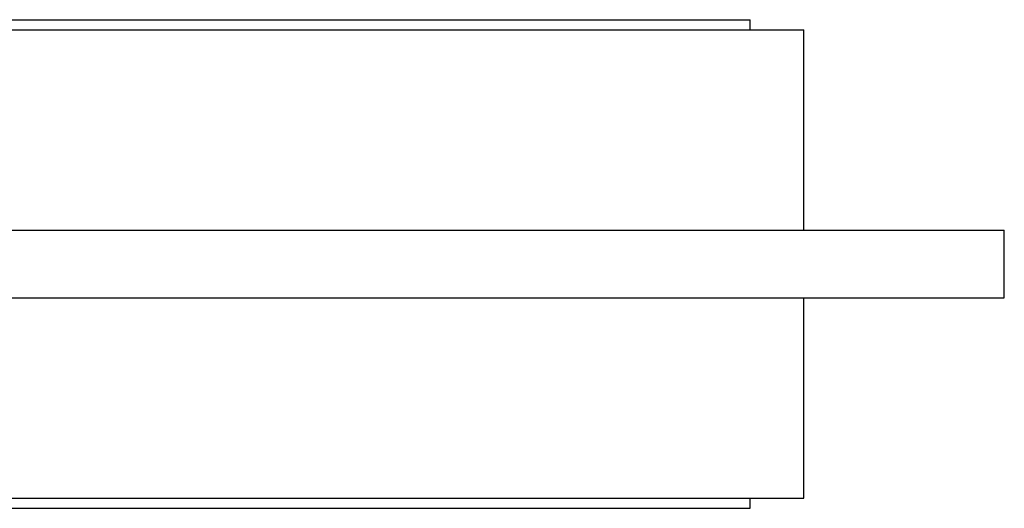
# Model space of a CAD drawing. Header units: millimetres. Extents: x 3 to 4919, y -224 to 3490.
# Tile 35 of 55: x 2160 to 2553, y 2840 to 3035. Entities that reach past the tile are written whole.
import ezdxf

# ---------------------------------------------------------------- set-up
doc = ezdxf.new("R2010")
doc.units = ezdxf.units.MM

msp = doc.modelspace()

# ---------------------------------------------------------------- linework, layer by layer
at = {"color": 7, "linetype": 'Continuous', "lineweight": 25}
for p, q in [((1604.21, 3035.05), (2451.21, 3035.05)), ((2451.21, 3031.05), (2451.21, 3035.05)), ((1582.71, 3031.05), (2472.71, 3031.05)), ((2472.71, 2951.05), (2472.71, 3031.05)), ((2127.36, 2951.05), (2552.71, 2951.05)), ((2552.71, 2924.05), (2552.71, 2951.05)), ((2127.36, 2924.05), (2552.71, 2924.05)), ((2472.71, 2844.05), (2472.71, 2924.05)), ((1582.71, 2844.05), (2472.71, 2844.05)), ((2451.21, 2840.05), (2451.21, 2844.05)), ((1604.21, 2840.05), (2451.21, 2840.05))]:
    msp.add_line(p, q, dxfattribs=at)

doc.saveas('drawing.dxf')
